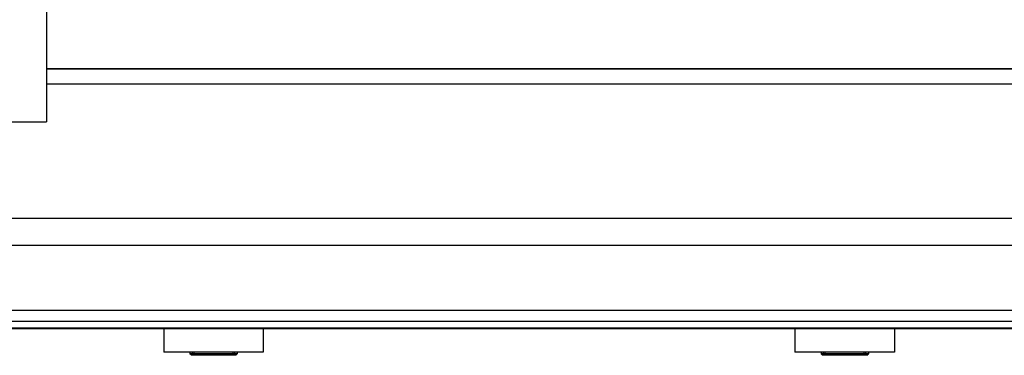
# Model space of a CAD drawing. Header units: millimetres. Extents: x 148 to 1107, y 759 to 1298.
# Tile 2 of 13: x 217 to 280, y 847 to 868. Entities that reach past the tile are written whole.
import ezdxf

# ---------------------------------------------------------------- set-up
doc = ezdxf.new("R2010")
doc.units = ezdxf.units.MM
doc.header["$LTSCALE"] = 65.395
doc.layers.add('00_COMPONENTS', color=7, linetype='CONTINUOUS')

msp = doc.modelspace()

# ---------------------------------------------------------------- linework, layer by layer
at = {"layer": '00_COMPONENTS'}
for p, q in [((219.128, 871.715), (219.128, 861.958)), ((219.128, 865.35), (303.199, 865.35)), ((303.199, 865.304), (219.128, 865.304)), ((303.199, 864.35), (219.128, 864.35)), ((213.128, 861.958), (219.128, 861.958)), ((167.202, 855.844), (317.854, 855.844)), ((167.202, 854.147), (317.854, 854.147)), ((316.413, 849.999), (168.642, 849.999)), ((321.526, 848.871), (163.529, 848.871)), ((163.77, 848.85), (321.285, 848.85)), ((316.413, 849.299), (168.642, 849.299)), ((226.578, 848.85), (226.578, 847.351)), ((232.877, 848.85), (232.877, 847.351)), ((266.578, 848.85), (266.578, 847.351)), ((272.877, 848.85), (272.877, 847.351)), ((232.877, 847.351), (226.578, 847.351)), ((228.228, 847.351), (228.228, 847.25)), ((231.228, 847.25), (228.228, 847.25)), ((228.328, 847.15), (228.228, 847.25)), ((231.128, 847.15), (228.328, 847.15)), ((228.378, 847.15), (228.378, 847.351)), ((228.498, 847.15), (228.498, 847.351)), ((230.957, 847.15), (230.957, 847.351)), ((231.078, 847.15), (231.078, 847.351)), ((231.128, 847.15), (231.228, 847.25)), ((231.228, 847.351), (231.228, 847.25)), ((272.877, 847.351), (266.578, 847.351)), ((268.228, 847.351), (268.228, 847.25)), ((271.228, 847.25), (268.228, 847.25)), ((268.328, 847.15), (268.228, 847.25)), ((271.128, 847.15), (268.328, 847.15)), ((268.378, 847.15), (268.378, 847.351)), ((268.498, 847.15), (268.498, 847.351)), ((270.957, 847.15), (270.957, 847.351)), ((271.078, 847.15), (271.078, 847.351)), ((271.128, 847.15), (271.228, 847.25)), ((271.228, 847.351), (271.228, 847.25))]:
    msp.add_line(p, q, dxfattribs=at)

doc.saveas('drawing.dxf')
